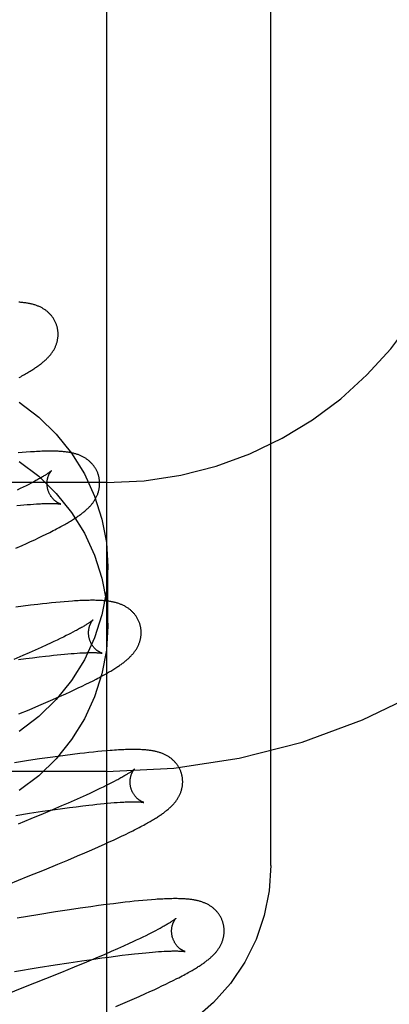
# Model space of a CAD drawing. Header units: inches. Extents: x 0 to 215, y 0 to 139.
# Tile 40 of 117: x 105.095 to 105.235, y 51.52 to 51.895. Entities that reach past the tile are written whole.
import ezdxf

# ---------------------------------------------------------------- set-up
doc = ezdxf.new("R2010")
doc.units = ezdxf.units.IN
doc.header["$LTSCALE"] = 11.804375
doc.header["$MEASUREMENT"] = 0
doc.linetypes.add('HIDDEN', pattern=[0.2, 0.1, -0.1])
doc.layers.add('DEFAULT_2', color=8, linetype='HIDDEN')

msp = doc.modelspace()

# ---------------------------------------------------------------- linework, layer by layer
at = {"layer": 'DEFAULT_2', "color": 8, "linetype": 'HIDDEN'}
for p, q in [((105.12766, 54.96802), (105.12766, 49.46751)), ((105.19016, 51.57312), (105.19016, 52.31617)), ((105.09558, 51.7303), (105.09401, 51.73016)), ((105.09714, 51.73043), (105.09558, 51.7303)), ((105.12766, 51.71884), (104.62766, 51.71884)), ((105.09598, 51.71713), (105.09485, 51.71657)), ((105.09706, 51.71766), (105.09598, 51.71713)), ((105.09808, 51.71818), (105.09706, 51.71766)), ((105.09904, 51.71868), (105.09808, 51.71818)), ((105.09995, 51.71916), (105.09904, 51.71868)), ((105.09485, 51.71657), (105.09367, 51.716)), ((105.09356, 51.71012), (105.09493, 51.71025)), ((105.09493, 51.71025), (105.09625, 51.71038)), ((105.09625, 51.71038), (105.09752, 51.71049)), ((105.09752, 51.71049), (105.09874, 51.71058)), ((105.09874, 51.71058), (105.09989, 51.71067)), ((105.09989, 51.71067), (105.10099, 51.71074)), ((105.10184, 51.69784), (105.10331, 51.69855)), ((105.10331, 51.69855), (105.10474, 51.69925)), ((105.10474, 51.69925), (105.1061, 51.69993)), ((105.1061, 51.69993), (105.10738, 51.70058)), ((105.09314, 51.69384), (105.09562, 51.69495)), ((105.09562, 51.69495), (105.09723, 51.69569)), ((105.09723, 51.69569), (105.0988, 51.69641)), ((105.0988, 51.69641), (105.10033, 51.69712)), ((105.10033, 51.69712), (105.10184, 51.69784)), ((105.12816, 51.66426), (105.12816, 51.68676)), ((105.09878, 51.67215), (105.096, 51.67179)), ((105.1015, 51.67248), (105.09878, 51.67215)), ((105.10326, 51.67269), (105.1015, 51.67248)), ((105.10498, 51.67288), (105.10326, 51.67269)), ((105.10667, 51.67306), (105.10498, 51.67288)), ((105.10832, 51.67323), (105.10667, 51.67306)), ((105.10996, 51.67338), (105.10832, 51.67323)), ((105.11157, 51.67352), (105.10996, 51.67338)), ((105.11315, 51.67365), (105.11157, 51.67352)), ((105.096, 51.67179), (105.09313, 51.67141)), ((105.11338, 51.66114), (105.11234, 51.66061)), ((105.11575, 51.66238), (105.11485, 51.6619)), ((105.10494, 51.65709), (105.10281, 51.65612)), ((105.1063, 51.65771), (105.10494, 51.65709)), ((105.10761, 51.65833), (105.1063, 51.65771)), ((105.10887, 51.65892), (105.10761, 51.65833)), ((105.11008, 51.6595), (105.10887, 51.65892)), ((105.11123, 51.66007), (105.11008, 51.6595)), ((105.11234, 51.66061), (105.11123, 51.66007)), ((105.09824, 51.65409), (105.09581, 51.65303)), ((105.10057, 51.65512), (105.09824, 51.65409)), ((105.10281, 51.65612), (105.10057, 51.65512)), ((105.10747, 51.65313), (105.10891, 51.65328)), ((105.10891, 51.65328), (105.11031, 51.65342)), ((105.11031, 51.65342), (105.11165, 51.65355)), ((105.11165, 51.65355), (105.11293, 51.65366)), ((105.11293, 51.65366), (105.11416, 51.65377)), ((105.11416, 51.65377), (105.11534, 51.65385)), ((105.11534, 51.65385), (105.11646, 51.65393)), ((105.09581, 51.65303), (105.09244, 51.65158)), ((105.09423, 51.65147), (105.09692, 51.65184)), ((105.09692, 51.65184), (105.09952, 51.65218)), ((105.09952, 51.65218), (105.10203, 51.6525)), ((105.10203, 51.6525), (105.10443, 51.65279)), ((105.10443, 51.65279), (105.10597, 51.65296)), ((105.10597, 51.65296), (105.10747, 51.65313)), ((105.11834, 51.64139), (105.1198, 51.6421)), ((105.1198, 51.6421), (105.1212, 51.64279)), ((105.1212, 51.64279), (105.12252, 51.64346)), ((105.12252, 51.64346), (105.12376, 51.64409)), ((105.10972, 51.6374), (105.11218, 51.63851)), ((105.11218, 51.63851), (105.11377, 51.63924)), ((105.11377, 51.63924), (105.11532, 51.63996)), ((105.11532, 51.63996), (105.11685, 51.64068)), ((105.11685, 51.64068), (105.11834, 51.64139)), ((105.10187, 51.63397), (105.10456, 51.63513)), ((105.10456, 51.63513), (105.10718, 51.63627)), ((105.10718, 51.63627), (105.10972, 51.6374)), ((105.09434, 51.63079), (105.09817, 51.63239)), ((105.09817, 51.63239), (105.10187, 51.63397)), ((105.11747, 51.61571), (105.11475, 51.61538)), ((105.11923, 51.61592), (105.11747, 51.61571)), ((105.12096, 51.61611), (105.11923, 51.61592)), ((105.12264, 51.61629), (105.12096, 51.61611)), ((105.12429, 51.61645), (105.12264, 51.61629)), ((105.1259, 51.6166), (105.12429, 51.61645)), ((105.12749, 51.61674), (105.1259, 51.6166)), ((105.09801, 51.61305), (105.09268, 51.61224)), ((105.10215, 51.61367), (105.09801, 51.61305)), ((105.10617, 51.61424), (105.10215, 51.61367)), ((105.1091, 51.61465), (105.10617, 51.61424)), ((105.11197, 51.61503), (105.1091, 51.61465)), ((105.11475, 51.61538), (105.11197, 51.61503)), ((105.12766, 51.60884), (104.62766, 51.60884)), ((105.12957, 51.60456), (105.12855, 51.60403)), ((105.13055, 51.60506), (105.12957, 51.60456)), ((105.13146, 51.60554), (105.13055, 51.60506)), ((105.1226, 51.60116), (105.12125, 51.60054)), ((105.12389, 51.60177), (105.1226, 51.60116)), ((105.12513, 51.60236), (105.12389, 51.60177)), ((105.12633, 51.60294), (105.12513, 51.60236)), ((105.12746, 51.60349), (105.12633, 51.60294)), ((105.12855, 51.60403), (105.12746, 51.60349)), ((105.1154, 51.5979), (105.11302, 51.59686)), ((105.11768, 51.59891), (105.1154, 51.5979)), ((105.11986, 51.5999), (105.11768, 51.59891)), ((105.12125, 51.60054), (105.11986, 51.5999)), ((105.12807, 51.59682), (105.12933, 51.59692)), ((105.12933, 51.59692), (105.13054, 51.59702)), ((105.13054, 51.59702), (105.13169, 51.5971)), ((105.13169, 51.5971), (105.13277, 51.59717)), ((105.09837, 51.59298), (105.10336, 51.59373)), ((105.10336, 51.59373), (105.1072, 51.59429)), ((105.10712, 51.59432), (105.10353, 51.59281)), ((105.11055, 51.59579), (105.10712, 51.59432)), ((105.1072, 51.59429), (105.1109, 51.5948)), ((105.11302, 51.59686), (105.11055, 51.59579)), ((105.1109, 51.5948), (105.11356, 51.59516)), ((105.11356, 51.59516), (105.11614, 51.59549)), ((105.11614, 51.59549), (105.11861, 51.5958)), ((105.11861, 51.5958), (105.12098, 51.59608)), ((105.12098, 51.59608), (105.1225, 51.59625)), ((105.1225, 51.59625), (105.12397, 51.59641)), ((105.12397, 51.59641), (105.12539, 51.59656)), ((105.12539, 51.59656), (105.12676, 51.59669)), ((105.12676, 51.59669), (105.12807, 51.59682)), ((105.09318, 51.59217), (105.09837, 51.59298)), ((105.09886, 51.59088), (105.094, 51.58889)), ((105.10353, 51.59281), (105.09886, 51.59088)), ((105.13626, 51.58564), (105.13762, 51.58632)), ((105.1271, 51.58132), (105.12871, 51.58206)), ((105.12871, 51.58206), (105.13028, 51.58278)), ((105.13028, 51.58278), (105.13183, 51.5835)), ((105.13183, 51.5835), (105.13335, 51.58423)), ((105.13335, 51.58423), (105.13484, 51.58494)), ((105.13484, 51.58494), (105.13626, 51.58564)), ((105.11939, 51.57792), (105.12204, 51.57907)), ((105.12204, 51.57907), (105.12461, 51.58021)), ((105.12461, 51.58021), (105.1271, 51.58132)), ((105.10907, 51.57356), (105.11293, 51.57517)), ((105.11293, 51.57517), (105.11667, 51.57675)), ((105.11667, 51.57675), (105.11939, 51.57792)), ((105.09791, 51.56899), (105.10409, 51.5715)), ((105.10409, 51.5715), (105.10907, 51.57356)), ((105.09046, 51.56601), (105.09791, 51.56899)), ((105.13821, 51.55947), (105.13652, 51.55929)), ((105.13986, 51.55964), (105.13821, 51.55947)), ((105.1415, 51.5598), (105.13986, 51.55964)), ((105.14311, 51.55994), (105.1415, 51.5598)), ((105.14469, 51.56007), (105.14311, 51.55994)), ((105.11352, 51.55622), (105.10818, 51.5554)), ((105.11767, 51.55684), (105.11352, 51.55622)), ((105.1217, 51.55741), (105.11767, 51.55684)), ((105.12464, 51.55782), (105.1217, 51.55741)), ((105.12751, 51.5582), (105.12464, 51.55782)), ((105.1303, 51.55856), (105.12751, 51.5582)), ((105.13302, 51.55889), (105.1303, 51.55856)), ((105.13479, 51.5591), (105.13302, 51.55889)), ((105.13652, 51.55929), (105.13479, 51.5591)), ((105.10158, 51.55436), (105.09366, 51.55307)), ((105.10818, 51.5554), (105.10158, 51.55436)), ((105.14626, 51.54823), (105.14528, 51.54772)), ((105.14718, 51.54871), (105.14626, 51.54823)), ((105.13892, 51.54462), (105.13759, 51.544)), ((105.14019, 51.54522), (105.13892, 51.54462)), ((105.14142, 51.54581), (105.14019, 51.54522)), ((105.14259, 51.54638), (105.14142, 51.54581)), ((105.14371, 51.54693), (105.14259, 51.54638)), ((105.1318, 51.54138), (105.12945, 51.54034)), ((105.13406, 51.54239), (105.1318, 51.54138)), ((105.13621, 51.54336), (105.13406, 51.54239)), ((105.13759, 51.544), (105.13621, 51.54336)), ((105.11827, 51.53681), (105.12212, 51.53737)), ((105.12358, 51.53781), (105.12002, 51.53631)), ((105.12212, 51.53737), (105.12584, 51.53789)), ((105.12699, 51.53927), (105.12358, 51.53781)), ((105.12584, 51.53789), (105.12852, 51.53826)), ((105.12945, 51.54034), (105.12699, 51.53927)), ((105.12852, 51.53826), (105.13111, 51.5386)), ((105.13111, 51.5386), (105.1336, 51.53891)), ((105.1336, 51.53891), (105.136, 51.5392)), ((105.136, 51.5392), (105.13828, 51.53946)), ((105.13828, 51.53946), (105.13975, 51.53962)), ((105.13975, 51.53962), (105.14116, 51.53977)), ((105.14116, 51.53977), (105.14253, 51.5399)), ((105.14253, 51.5399), (105.14384, 51.54002)), ((105.14384, 51.54002), (105.14509, 51.54013)), ((105.14509, 51.54013), (105.14629, 51.54023)), ((105.14629, 51.54023), (105.14744, 51.54031)), ((105.14744, 51.54031), (105.14852, 51.54038)), ((105.0927, 51.53273), (105.10161, 51.5342)), ((105.10161, 51.5342), (105.10806, 51.53524)), ((105.10806, 51.53524), (105.11326, 51.53605)), ((105.11537, 51.53438), (105.11053, 51.53239)), ((105.11326, 51.53605), (105.11827, 51.53681)), ((105.12002, 51.53631), (105.11537, 51.53438)), ((105.10448, 51.52995), (105.09609, 51.5266)), ((105.11053, 51.53239), (105.10448, 51.52995)), ((105.15302, 51.52933), (105.15441, 51.53003)), ((105.09609, 51.5266), (105.08632, 51.52276)), ((105.14412, 51.52509), (105.1457, 51.52582)), ((105.1457, 51.52582), (105.14724, 51.52653)), ((105.14724, 51.52653), (105.14873, 51.52724)), ((105.14873, 51.52724), (105.15019, 51.52794)), ((105.15019, 51.52794), (105.15162, 51.52863)), ((105.15162, 51.52863), (105.15302, 51.52933)), ((105.13479, 51.52096), (105.13743, 51.52211)), ((105.13743, 51.52211), (105.14, 51.52324)), ((105.14, 51.52324), (105.1425, 51.52436)), ((105.1425, 51.52436), (105.14412, 51.52509)), ((105.13115, 51.5194), (105.13479, 51.52096))]:
    msp.add_line(p, q, dxfattribs=at)
for points in [[(105.10882, 51.77832), (105.10876, 51.77854), (105.10867, 51.77881), (105.10858, 51.77907), (105.10849, 51.77934), (105.10838, 51.77959), (105.10827, 51.77985), (105.10816, 51.7801), (105.10803, 51.78035), (105.10791, 51.7806), (105.10777, 51.78084), (105.10763, 51.78108), (105.10749, 51.78132), (105.10733, 51.78155), (105.10718, 51.78177), (105.10702, 51.782), (105.10685, 51.78221), (105.10668, 51.78243), (105.1065, 51.78263), (105.10632, 51.78284), (105.10614, 51.78304), (105.10595, 51.78323), (105.10576, 51.78342), (105.10556, 51.78361), (105.10536, 51.78379), (105.10516, 51.78396), (105.10495, 51.78413), (105.10474, 51.7843), (105.10452, 51.78446), (105.1043, 51.78462), (105.10407, 51.78477), (105.10384, 51.78492), (105.1036, 51.78507), (105.10336, 51.78521), (105.10311, 51.78535), (105.10286, 51.78549), (105.10261, 51.78562), (105.10235, 51.78574), (105.10209, 51.78586), (105.10182, 51.78598), (105.10155, 51.78609), (105.10128, 51.78619), (105.101, 51.7863), (105.10072, 51.78639), (105.10044, 51.78649), (105.10015, 51.78658), (105.09985, 51.78666), (105.09956, 51.78674), (105.09925, 51.78682), (105.09895, 51.78689), (105.09863, 51.78696), (105.09831, 51.78703), (105.09799, 51.78709), (105.09765, 51.78715), (105.09731, 51.7872), (105.09696, 51.78726), (105.0966, 51.7873), (105.09623, 51.78735), (105.09585, 51.78739), (105.09546, 51.78743), (105.09507, 51.78747), (105.09466, 51.7875), (105.09425, 51.78753)], [(105.10382, 51.76499), (105.10407, 51.76521), (105.10431, 51.76542), (105.10454, 51.76564), (105.10477, 51.76586), (105.105, 51.76608), (105.10522, 51.7663), (105.10543, 51.76652), (105.10564, 51.76674), (105.10584, 51.76697), (105.10604, 51.7672), (105.10623, 51.76743), (105.10642, 51.76766), (105.1066, 51.76789), (105.10677, 51.76812), (105.10694, 51.76836), (105.1071, 51.7686), (105.10726, 51.76884), (105.10741, 51.76908), (105.10756, 51.76933), (105.1077, 51.76957), (105.10783, 51.76982), (105.10796, 51.77007), (105.10808, 51.77032), (105.1082, 51.77057), (105.1083, 51.77082), (105.10841, 51.77107), (105.1085, 51.77132), (105.10859, 51.77158), (105.10868, 51.77183), (105.10876, 51.77209), (105.10883, 51.77235), (105.1089, 51.77261), (105.10896, 51.77287), (105.10902, 51.77314), (105.10906, 51.77341), (105.10911, 51.77368), (105.10914, 51.77395), (105.10917, 51.77422), (105.1092, 51.77449), (105.10922, 51.77477), (105.10923, 51.77505), (105.10923, 51.77532), (105.10923, 51.7756), (105.10922, 51.77588), (105.1092, 51.77616), (105.10918, 51.77643), (105.10914, 51.77671), (105.10911, 51.77699), (105.10906, 51.77726), (105.10901, 51.77754), (105.10895, 51.77781), (105.10889, 51.77808), (105.10882, 51.77832)], [(105.09449, 51.75891), (105.09501, 51.75919), (105.0955, 51.75947), (105.09598, 51.75974), (105.09645, 51.76), (105.09689, 51.76026), (105.09733, 51.76051), (105.09775, 51.76076), (105.09816, 51.76101), (105.09855, 51.76125), (105.09893, 51.76148), (105.0993, 51.76172), (105.09966, 51.76195), (105.10002, 51.76217), (105.10036, 51.7624), (105.10069, 51.76262), (105.10101, 51.76284), (105.10132, 51.76306), (105.10163, 51.76328), (105.10193, 51.76349), (105.10222, 51.76371), (105.1025, 51.76392), (105.10278, 51.76414), (105.10305, 51.76435), (105.10331, 51.76456), (105.10357, 51.76478), (105.10382, 51.76499)], [(105.09447, 51.74943), (105.10188, 51.74375), (105.10855, 51.73726), (105.11435, 51.73001), (105.11923, 51.72215), (105.12309, 51.71376), (105.1259, 51.70498), (105.12758, 51.696), (105.12816, 51.68676)], [(105.12461, 51.72152), (105.12455, 51.72175), (105.12447, 51.72202), (105.12437, 51.72228), (105.12428, 51.72254), (105.12417, 51.7228), (105.12406, 51.72306), (105.12395, 51.72331), (105.12382, 51.72356), (105.1237, 51.72381), (105.12356, 51.72405), (105.12342, 51.72429), (105.12328, 51.72452), (105.12313, 51.72475), (105.12297, 51.72498), (105.12281, 51.7252), (105.12264, 51.72542), (105.12247, 51.72563), (105.1223, 51.72584), (105.12212, 51.72605), (105.12193, 51.72625), (105.12174, 51.72644), (105.12155, 51.72663), (105.12135, 51.72681), (105.12115, 51.72699), (105.12095, 51.72717), (105.12074, 51.72734), (105.12053, 51.7275), (105.12031, 51.72767), (105.12009, 51.72782), (105.11987, 51.72798), (105.11963, 51.72813), (105.1194, 51.72828), (105.11915, 51.72842), (105.11891, 51.72856), (105.11866, 51.72869), (105.1184, 51.72882), (105.11814, 51.72895), (105.11788, 51.72907), (105.11762, 51.72918), (105.11735, 51.7293), (105.11707, 51.7294), (105.1168, 51.7295), (105.11652, 51.7296), (105.11623, 51.72969), (105.11594, 51.72978), (105.11565, 51.72987), (105.11535, 51.72995), (105.11505, 51.73003), (105.11474, 51.7301), (105.11443, 51.73017), (105.11411, 51.73023), (105.11379, 51.7303), (105.11346, 51.73035), (105.11312, 51.73041), (105.11278, 51.73046), (105.11243, 51.73051), (105.11207, 51.73055), (105.1117, 51.7306), (105.11132, 51.73063), (105.11092, 51.73067), (105.11052, 51.7307), (105.11009, 51.73073), (105.10966, 51.73076), (105.10921, 51.73078), (105.10874, 51.7308), (105.10826, 51.73082), (105.10777, 51.73083), (105.10726, 51.73084), (105.10673, 51.73084), (105.10618, 51.73084), (105.10561, 51.73084), (105.10502, 51.73083), (105.1044, 51.73082), (105.10376, 51.7308), (105.1031, 51.73078), (105.1024, 51.73075), (105.10169, 51.73072), (105.10096, 51.73068), (105.10021, 51.73064), (105.09945, 51.73059), (105.09868, 51.73054), (105.09714, 51.73043)], [(105.09447, 51.72694), (105.10188, 51.72126), (105.10855, 51.71476), (105.11435, 51.70752), (105.11923, 51.69965), (105.12309, 51.69127), (105.1259, 51.68249), (105.12758, 51.67351), (105.12816, 51.66426)], [(105.10669, 51.72336), (105.10668, 51.72336), (105.10667, 51.72334), (105.10664, 51.72332), (105.10661, 51.72329), (105.10657, 51.72326), (105.10652, 51.72322), (105.10647, 51.72317), (105.1064, 51.72311), (105.10632, 51.72305), (105.10623, 51.72298), (105.10613, 51.7229), (105.10601, 51.72281), (105.10589, 51.72272), (105.10575, 51.72262), (105.10559, 51.72251), (105.10543, 51.7224), (105.10525, 51.72227), (105.10506, 51.72214), (105.10485, 51.72201), (105.10463, 51.72186), (105.10439, 51.72171), (105.10414, 51.72155), (105.10387, 51.72139), (105.10359, 51.72122), (105.10329, 51.72104), (105.10298, 51.72085), (105.10265, 51.72066), (105.10231, 51.72047), (105.10195, 51.72026), (105.10158, 51.72005), (105.1012, 51.71984), (105.1008, 51.71962), (105.10038, 51.71939), (105.09995, 51.71916)], [(105.10535, 51.71617), (105.10529, 51.71638), (105.10523, 51.71662), (105.10518, 51.71686), (105.10514, 51.7171), (105.1051, 51.71734), (105.10508, 51.71758), (105.10505, 51.71782), (105.10504, 51.71806), (105.10503, 51.71829), (105.10503, 51.71853), (105.10503, 51.71875), (105.10504, 51.71898), (105.10506, 51.7192), (105.10508, 51.71941), (105.1051, 51.71962), (105.10513, 51.71982), (105.10517, 51.72002), (105.1052, 51.72021), (105.10524, 51.7204), (105.10529, 51.72058), (105.10534, 51.72075), (105.10538, 51.72092), (105.10544, 51.72109), (105.10549, 51.72124), (105.10554, 51.72139), (105.1056, 51.72154), (105.10566, 51.72168), (105.10571, 51.72181), (105.10577, 51.72194), (105.10583, 51.72206), (105.10589, 51.72217), (105.10595, 51.72229), (105.106, 51.72239), (105.10606, 51.72249), (105.10612, 51.72259), (105.10617, 51.72268), (105.10623, 51.72276), (105.10628, 51.72284), (105.10633, 51.72291), (105.10638, 51.72298), (105.10642, 51.72305), (105.10647, 51.7231), (105.10651, 51.72316), (105.10655, 51.7232), (105.10658, 51.72324), (105.10661, 51.72328), (105.10664, 51.72331), (105.10666, 51.72333), (105.10667, 51.72335), (105.10668, 51.72336), (105.10669, 51.72336)], [(105.11959, 51.70818), (105.11984, 51.7084), (105.12008, 51.70862), (105.12032, 51.70883), (105.12055, 51.70905), (105.12077, 51.70927), (105.12099, 51.70949), (105.12121, 51.70971), (105.12142, 51.70994), (105.12162, 51.71017), (105.12182, 51.71039), (105.12201, 51.71062), (105.1222, 51.71085), (105.12238, 51.71109), (105.12255, 51.71132), (105.12272, 51.71156), (105.12288, 51.71179), (105.12304, 51.71203), (105.12319, 51.71228), (105.12334, 51.71252), (105.12348, 51.71277), (105.12362, 51.71302), (105.12375, 51.71327), (105.12387, 51.71352), (105.12398, 51.71377), (105.12409, 51.71402), (105.12419, 51.71427), (105.12429, 51.71452), (105.12438, 51.71478), (105.12447, 51.71503), (105.12455, 51.71529), (105.12462, 51.71555), (105.12469, 51.71581), (105.12475, 51.71608), (105.1248, 51.71634), (105.12485, 51.71661), (105.1249, 51.71688), (105.12493, 51.71715), (105.12496, 51.71742), (105.12499, 51.7177), (105.12501, 51.71797), (105.12502, 51.71825), (105.12502, 51.71853), (105.12502, 51.71881), (105.12501, 51.71908), (105.12499, 51.71936), (105.12497, 51.71964), (105.12494, 51.71992), (105.1249, 51.72019), (105.12485, 51.72047), (105.1248, 51.72075), (105.12474, 51.72102), (105.12468, 51.72129), (105.12461, 51.72152)], [(105.11019, 51.7107), (105.1102, 51.7107), (105.11021, 51.7107), (105.1102, 51.7107), (105.11019, 51.7107), (105.11017, 51.71071), (105.11014, 51.71072), (105.1101, 51.71073), (105.11006, 51.71074), (105.11, 51.71076), (105.10995, 51.71078), (105.10989, 51.71081), (105.10982, 51.71083), (105.10975, 51.71086), (105.10967, 51.7109), (105.10959, 51.71093), (105.1095, 51.71097), (105.10941, 51.71102), (105.10932, 51.71107), (105.10922, 51.71112), (105.10912, 51.71118), (105.10902, 51.71124), (105.10891, 51.7113), (105.1088, 51.71137), (105.10869, 51.71145), (105.10857, 51.71153), (105.10845, 51.71161), (105.10833, 51.7117), (105.10821, 51.71179), (105.10809, 51.7119), (105.10796, 51.712), (105.10783, 51.71211), (105.1077, 51.71223), (105.10757, 51.71236), (105.10744, 51.71249), (105.10731, 51.71263), (105.10718, 51.71277), (105.10705, 51.71293), (105.10692, 51.71309), (105.10679, 51.71325), (105.10666, 51.71342), (105.10653, 51.7136), (105.10641, 51.71379), (105.10629, 51.71398), (105.10617, 51.71418), (105.10606, 51.71439), (105.10595, 51.7146), (105.10585, 51.71482), (105.10575, 51.71504), (105.10565, 51.71526), (105.10556, 51.71549), (105.10548, 51.71572), (105.10541, 51.71596), (105.10535, 51.71617)], [(105.10099, 51.71074), (105.10203, 51.7108), (105.10252, 51.71083), (105.103, 51.71085), (105.10347, 51.71087), (105.10392, 51.71089), (105.10435, 51.7109), (105.10477, 51.71091), (105.10517, 51.71092), (105.10556, 51.71093), (105.10593, 51.71093), (105.10628, 51.71093), (105.10662, 51.71093), (105.10694, 51.71093), (105.10724, 51.71093), (105.10752, 51.71092), (105.10779, 51.71091), (105.10804, 51.7109), (105.10827, 51.71089), (105.10848, 51.71088), (105.10868, 51.71087), (105.10887, 51.71086), (105.10904, 51.71085), (105.10919, 51.71083), (105.10934, 51.71082), (105.10947, 51.71081), (105.10959, 51.71079), (105.10969, 51.71078), (105.10979, 51.71077), (105.10988, 51.71075), (105.10995, 51.71074), (105.11002, 51.71073), (105.11007, 51.71072), (105.11012, 51.71071), (105.11015, 51.71071), (105.11018, 51.7107), (105.11019, 51.7107)], [(105.10738, 51.70058), (105.10799, 51.7009), (105.10858, 51.70121), (105.10915, 51.70151), (105.1097, 51.7018), (105.11024, 51.70209), (105.11075, 51.70237), (105.11125, 51.70265), (105.11173, 51.70292), (105.11219, 51.70318), (105.11264, 51.70344), (105.11308, 51.7037), (105.1135, 51.70395), (105.11391, 51.70419), (105.11431, 51.70443), (105.11469, 51.70467), (105.11506, 51.7049), (105.11543, 51.70514), (105.11578, 51.70536), (105.11612, 51.70559), (105.11645, 51.70581), (105.11678, 51.70603), (105.11709, 51.70625), (105.1174, 51.70647), (105.1177, 51.70669), (105.11799, 51.7069), (105.11827, 51.70711), (105.11855, 51.70733), (105.11882, 51.70754), (105.11908, 51.70776), (105.11934, 51.70797), (105.11959, 51.70818)], [(105.12816, 51.68676), (105.12758, 51.67751), (105.1259, 51.66853), (105.12309, 51.65975), (105.11923, 51.65137), (105.11435, 51.6435), (105.10855, 51.63626), (105.10188, 51.62976), (105.09447, 51.62408)], [(105.14041, 51.66473), (105.14034, 51.66496), (105.14026, 51.66523), (105.14016, 51.66549), (105.14007, 51.66576), (105.13996, 51.66602), (105.13985, 51.66627), (105.13974, 51.66653), (105.13961, 51.66678), (105.13948, 51.66702), (105.13935, 51.66727), (105.13921, 51.66751), (105.13906, 51.66774), (105.13891, 51.66797), (105.13875, 51.6682), (105.13859, 51.66842), (105.13842, 51.66864), (105.13825, 51.66885), (105.13808, 51.66906), (105.1379, 51.66927), (105.13771, 51.66947), (105.13752, 51.66966), (105.13733, 51.66985), (105.13713, 51.67003), (105.13693, 51.67021), (105.13673, 51.67039), (105.13652, 51.67056), (105.1363, 51.67073), (105.13609, 51.67089), (105.13586, 51.67105), (105.13564, 51.6712), (105.1354, 51.67135), (105.13516, 51.6715), (105.13492, 51.67164), (105.13467, 51.67178), (105.13442, 51.67192), (105.13416, 51.67205), (105.1339, 51.67217), (105.13364, 51.67229), (105.13337, 51.67241), (105.1331, 51.67252), (105.13283, 51.67262), (105.13255, 51.67272), (105.13227, 51.67282), (105.13198, 51.67292), (105.13169, 51.673), (105.1314, 51.67309), (105.1311, 51.67317), (105.1308, 51.67324), (105.13049, 51.67332), (105.13018, 51.67338), (105.12987, 51.67345), (105.12955, 51.67351), (105.12923, 51.67357), (105.1289, 51.67362), (105.12857, 51.67367), (105.12823, 51.67372), (105.12789, 51.67376), (105.12754, 51.6738), (105.12718, 51.67384), (105.12682, 51.67387), (105.12645, 51.6739), (105.12607, 51.67393), (105.12568, 51.67396), (105.12528, 51.67398), (105.12486, 51.674), (105.12444, 51.67401), (105.124, 51.67403), (105.12355, 51.67404), (105.12309, 51.67405), (105.12261, 51.67405), (105.12211, 51.67405), (105.1216, 51.67405), (105.12107, 51.67404), (105.12052, 51.67403), (105.11995, 51.67402), (105.11937, 51.674), (105.11876, 51.67398), (105.11813, 51.67396), (105.11749, 51.67393), (105.11682, 51.67389), (105.11612, 51.67385), (105.11541, 51.67381), (105.11467, 51.67376), (105.11315, 51.67365)], [(105.12248, 51.66657), (105.12247, 51.66656), (105.12246, 51.66655), (105.12243, 51.66653), (105.1224, 51.6665), (105.12236, 51.66647), (105.12232, 51.66643), (105.12226, 51.66638), (105.12219, 51.66632), (105.12211, 51.66626), (105.12202, 51.66619), (105.12192, 51.66611), (105.1218, 51.66602), (105.12168, 51.66593), (105.12154, 51.66583), (105.12139, 51.66572), (105.12122, 51.66561), (105.12105, 51.66549), (105.12085, 51.66536), (105.12064, 51.66522), (105.12042, 51.66508), (105.12019, 51.66492), (105.11993, 51.66477), (105.11967, 51.6646), (105.11939, 51.66443), (105.11909, 51.66425), (105.11878, 51.66407), (105.11845, 51.66388), (105.11811, 51.66368), (105.11776, 51.66348), (105.11739, 51.66327), (105.117, 51.66305), (105.1166, 51.66283), (105.11618, 51.66261), (105.11575, 51.66238)], [(105.12114, 51.65938), (105.12108, 51.65959), (105.12102, 51.65983), (105.12097, 51.66007), (105.12093, 51.66031), (105.1209, 51.66055), (105.12087, 51.66079), (105.12084, 51.66103), (105.12083, 51.66127), (105.12082, 51.6615), (105.12082, 51.66173), (105.12082, 51.66196), (105.12083, 51.66219), (105.12085, 51.6624), (105.12087, 51.66262), (105.12089, 51.66283), (105.12092, 51.66303), (105.12096, 51.66323), (105.12099, 51.66342), (105.12104, 51.66361), (105.12108, 51.66379), (105.12113, 51.66396), (105.12118, 51.66413), (105.12123, 51.66429), (105.12128, 51.66445), (105.12133, 51.6646), (105.12139, 51.66474), (105.12145, 51.66488), (105.1215, 51.66502), (105.12156, 51.66514), (105.12162, 51.66527), (105.12168, 51.66538), (105.12174, 51.66549), (105.12179, 51.6656), (105.12185, 51.6657), (105.12191, 51.66579), (105.12196, 51.66588), (105.12202, 51.66597), (105.12207, 51.66605), (105.12212, 51.66612), (105.12217, 51.66619), (105.12221, 51.66625), (105.12226, 51.66631), (105.1223, 51.66636), (105.12234, 51.66641), (105.12237, 51.66645), (105.1224, 51.66649), (105.12243, 51.66652), (105.12245, 51.66654), (105.12246, 51.66656), (105.12247, 51.66657), (105.12248, 51.66657)], [(105.13537, 51.65138), (105.13562, 51.6516), (105.13586, 51.65182), (105.1361, 51.65203), (105.13633, 51.65225), (105.13656, 51.65247), (105.13678, 51.65269), (105.13699, 51.65292), (105.1372, 51.65314), (105.1374, 51.65337), (105.1376, 51.65359), (105.13779, 51.65382), (105.13798, 51.65405), (105.13816, 51.65429), (105.13834, 51.65452), (105.13851, 51.65476), (105.13867, 51.655), (105.13883, 51.65524), (105.13898, 51.65548), (105.13913, 51.65573), (105.13927, 51.65597), (105.1394, 51.65622), (105.13953, 51.65647), (105.13966, 51.65672), (105.13977, 51.65697), (105.13988, 51.65722), (105.13998, 51.65747), (105.14008, 51.65773), (105.14017, 51.65798), (105.14026, 51.65824), (105.14034, 51.65849), (105.14041, 51.65875), (105.14048, 51.65902), (105.14054, 51.65928), (105.14059, 51.65955), (105.14064, 51.65982), (105.14069, 51.66009), (105.14072, 51.66036), (105.14076, 51.66063), (105.14078, 51.6609), (105.1408, 51.66118), (105.14081, 51.66146), (105.14081, 51.66173), (105.14081, 51.66201), (105.1408, 51.66229), (105.14078, 51.66257), (105.14076, 51.66285), (105.14073, 51.66312), (105.14069, 51.6634), (105.14064, 51.66368), (105.14059, 51.66395), (105.14053, 51.66423), (105.14047, 51.6645), (105.14041, 51.66473)], [(105.12816, 51.66426), (105.12758, 51.65502), (105.1259, 51.64604), (105.12309, 51.63726), (105.11923, 51.62887), (105.11435, 51.62101), (105.10855, 51.61376), (105.10188, 51.60727), (105.09447, 51.60159)], [(105.11485, 51.6619), (105.11389, 51.6614), (105.11338, 51.66114)], [(105.12598, 51.65391), (105.12599, 51.65391), (105.126, 51.65391), (105.126, 51.65391), (105.12598, 51.65391), (105.12596, 51.65392), (105.12593, 51.65393), (105.12589, 51.65394), (105.12585, 51.65395), (105.1258, 51.65397), (105.12574, 51.65399), (105.12568, 51.65401), (105.12561, 51.65404), (105.12554, 51.65407), (105.12546, 51.6541), (105.12538, 51.65414), (105.1253, 51.65418), (105.12521, 51.65423), (105.12511, 51.65427), (105.12502, 51.65433), (105.12492, 51.65438), (105.12481, 51.65444), (105.1247, 51.65451), (105.12459, 51.65458), (105.12448, 51.65465), (105.12437, 51.65473), (105.12425, 51.65482), (105.12413, 51.65491), (105.12401, 51.655), (105.12388, 51.6551), (105.12375, 51.65521), (105.12363, 51.65532), (105.1235, 51.65544), (105.12337, 51.65556), (105.12324, 51.6557), (105.12311, 51.65583), (105.12297, 51.65598), (105.12284, 51.65613), (105.12271, 51.65629), (105.12258, 51.65646), (105.12245, 51.65663), (105.12233, 51.65681), (105.1222, 51.657), (105.12208, 51.65719), (105.12196, 51.65739), (105.12185, 51.6576), (105.12174, 51.65781), (105.12164, 51.65802), (105.12154, 51.65824), (105.12144, 51.65847), (105.12135, 51.6587), (105.12127, 51.65893), (105.1212, 51.65917), (105.12114, 51.65938)], [(105.11646, 51.65393), (105.11751, 51.654), (105.11802, 51.65402), (105.11851, 51.65405), (105.11898, 51.65407), (105.11944, 51.65409), (105.11989, 51.6541), (105.12031, 51.65412), (105.12073, 51.65413), (105.12112, 51.65413), (105.1215, 51.65414), (105.12186, 51.65414), (105.12221, 51.65414), (105.12254, 51.65414), (105.12286, 51.65414), (105.12316, 51.65413), (105.12344, 51.65413), (105.12371, 51.65412), (105.12396, 51.65411), (105.12419, 51.6541), (105.12441, 51.65408), (105.12461, 51.65407), (105.1248, 51.65406), (105.12497, 51.65404), (105.12513, 51.65403), (105.12527, 51.65401), (105.1254, 51.654), (105.12552, 51.65398), (105.12562, 51.65397), (105.12571, 51.65396), (105.12578, 51.65395), (105.12585, 51.65394), (105.1259, 51.65393), (105.12594, 51.65392), (105.12597, 51.65391), (105.12598, 51.65391)], [(105.12376, 51.64409), (105.12435, 51.6444), (105.12492, 51.6447), (105.12547, 51.645), (105.126, 51.64529), (105.12652, 51.64557), (105.12702, 51.64585), (105.1275, 51.64612), (105.12796, 51.64638), (105.12841, 51.64664), (105.12885, 51.64689), (105.12927, 51.64714), (105.12968, 51.64739), (105.13008, 51.64763), (105.13046, 51.64787), (105.13084, 51.6481), (105.1312, 51.64833), (105.13155, 51.64856), (105.13189, 51.64879), (105.13223, 51.64901), (105.13255, 51.64923), (105.13287, 51.64945), (105.13317, 51.64967), (105.13347, 51.64988), (105.13376, 51.6501), (105.13405, 51.65031), (105.13433, 51.65053), (105.1346, 51.65074), (105.13486, 51.65096), (105.13512, 51.65117), (105.13537, 51.65138)], [(105.1562, 51.60794), (105.15613, 51.60817), (105.15605, 51.60844), (105.15595, 51.6087), (105.15586, 51.60897), (105.15575, 51.60923), (105.15564, 51.60948), (105.15553, 51.60974), (105.1554, 51.60999), (105.15527, 51.61023), (105.15514, 51.61048), (105.155, 51.61072), (105.15485, 51.61095), (105.1547, 51.61119), (105.15454, 51.61141), (105.15438, 51.61164), (105.15421, 51.61185), (105.15404, 51.61207), (105.15386, 51.61228), (105.15368, 51.61248), (105.1535, 51.61268), (105.15331, 51.61287), (105.15311, 51.61306), (105.15292, 51.61325), (105.15272, 51.61343), (105.15251, 51.6136), (105.1523, 51.61377), (105.15209, 51.61394), (105.15187, 51.6141), (105.15165, 51.61426), (105.15142, 51.61442), (105.15119, 51.61457), (105.15095, 51.61472), (105.1507, 51.61486), (105.15045, 51.615), (105.1502, 51.61513), (105.14994, 51.61526), (105.14968, 51.61539), (105.14942, 51.61551), (105.14915, 51.61562), (105.14888, 51.61573), (105.14861, 51.61584), (105.14833, 51.61594), (105.14805, 51.61604), (105.14776, 51.61613), (105.14747, 51.61622), (105.14717, 51.6163), (105.14687, 51.61638), (105.14657, 51.61646), (105.14627, 51.61653), (105.14596, 51.6166), (105.14564, 51.61666), (105.14532, 51.61672), (105.145, 51.61678), (105.14467, 51.61683), (105.14434, 51.61688), (105.144, 51.61693), (105.14365, 51.61697), (105.1433, 51.61701), (105.14294, 51.61705), (105.14257, 51.61708), (105.1422, 51.61711), (105.14181, 51.61714), (105.14141, 51.61717), (105.14101, 51.61719), (105.14059, 51.61721), (105.14015, 51.61723), (105.13971, 51.61724), (105.13924, 51.61725), (105.13877, 51.61726), (105.13827, 51.61726), (105.13776, 51.61726), (105.13723, 51.61726), (105.13668, 51.61725), (105.13611, 51.61724), (105.13552, 51.61722), (105.1349, 51.6172), (105.13425, 51.61718), (105.13357, 51.61715), (105.13287, 51.61712), (105.13214, 51.61708), (105.1314, 51.61703), (105.13063, 51.61698), (105.12985, 51.61693), (105.12907, 51.61687), (105.12749, 51.61674)], [(105.13827, 51.60978), (105.13826, 51.60977), (105.13825, 51.60976), (105.13822, 51.60974), (105.13819, 51.60971), (105.13815, 51.60967), (105.1381, 51.60963), (105.13804, 51.60958), (105.13797, 51.60952), (105.13789, 51.60946), (105.1378, 51.60939), (105.13769, 51.60931), (105.13758, 51.60922), (105.13745, 51.60913), (105.13731, 51.60902), (105.13716, 51.60892), (105.13699, 51.6088), (105.13681, 51.60868), (105.13661, 51.60854), (105.1364, 51.60841), (105.13617, 51.60826), (105.13593, 51.60811), (105.13568, 51.60795), (105.13541, 51.60778), (105.13513, 51.60761), (105.13483, 51.60743), (105.13451, 51.60724), (105.13418, 51.60705), (105.13384, 51.60685), (105.13348, 51.60665), (105.1331, 51.60644), (105.13272, 51.60622), (105.13231, 51.606), (105.13189, 51.60577), (105.13146, 51.60554)], [(105.13693, 51.60258), (105.13687, 51.6028), (105.13681, 51.60304), (105.13676, 51.60328), (105.13672, 51.60352), (105.13669, 51.60376), (105.13666, 51.60401), (105.13663, 51.60424), (105.13662, 51.60448), (105.13661, 51.60472), (105.13661, 51.60495), (105.13661, 51.60518), (105.13662, 51.6054), (105.13664, 51.60562), (105.13666, 51.60583), (105.13668, 51.60604), (105.13671, 51.60625), (105.13675, 51.60645), (105.13679, 51.60664), (105.13683, 51.60682), (105.13687, 51.607), (105.13692, 51.60718), (105.13697, 51.60735), (105.13702, 51.60751), (105.13707, 51.60767), (105.13713, 51.60782), (105.13718, 51.60796), (105.13724, 51.6081), (105.1373, 51.60823), (105.13736, 51.60836), (105.13741, 51.60848), (105.13747, 51.6086), (105.13753, 51.60871), (105.13759, 51.60882), (105.13765, 51.60892), (105.1377, 51.60901), (105.13776, 51.6091), (105.13781, 51.60918), (105.13786, 51.60926), (105.13791, 51.60934), (105.13796, 51.60941), (105.13801, 51.60947), (105.13805, 51.60953), (105.13809, 51.60958), (105.13813, 51.60962), (105.13816, 51.60966), (105.13819, 51.6097), (105.13822, 51.60973), (105.13824, 51.60975), (105.13826, 51.60977), (105.13827, 51.60978), (105.13827, 51.60978)], [(105.15116, 51.59458), (105.1514, 51.5948), (105.15165, 51.59502), (105.15188, 51.59523), (105.15211, 51.59545), (105.15234, 51.59567), (105.15256, 51.59589), (105.15278, 51.59612), (105.15298, 51.59634), (105.15319, 51.59657), (105.15339, 51.5968), (105.15358, 51.59702), (105.15377, 51.59726), (105.15395, 51.59749), (105.15412, 51.59772), (105.15429, 51.59796), (105.15446, 51.5982), (105.15461, 51.59844), (105.15477, 51.59868), (105.15492, 51.59893), (105.15506, 51.59918), (105.15519, 51.59942), (105.15532, 51.59967), (105.15544, 51.59992), (105.15556, 51.60018), (105.15567, 51.60043), (105.15577, 51.60068), (105.15587, 51.60093), (105.15596, 51.60118), (105.15605, 51.60144), (105.15612, 51.6017), (105.1562, 51.60196), (105.15627, 51.60222), (105.15633, 51.60249), (105.15638, 51.60275), (105.15643, 51.60302), (105.15648, 51.60329), (105.15652, 51.60356), (105.15655, 51.60384), (105.15657, 51.60411), (105.15659, 51.60439), (105.1566, 51.60466), (105.1566, 51.60494), (105.1566, 51.60522), (105.15659, 51.6055), (105.15657, 51.60578), (105.15655, 51.60605), (105.15652, 51.60633), (105.15648, 51.60661), (105.15643, 51.60689), (105.15638, 51.60716), (105.15632, 51.60744), (105.15626, 51.60771), (105.1562, 51.60794)], [(105.14177, 51.59712), (105.14178, 51.59712), (105.14179, 51.59711), (105.14179, 51.59712), (105.14177, 51.59712), (105.14175, 51.59713), (105.14172, 51.59713), (105.14168, 51.59715), (105.14164, 51.59716), (105.14159, 51.59718), (105.14153, 51.5972), (105.14147, 51.59722), (105.14141, 51.59725), (105.14133, 51.59728), (105.14126, 51.59731), (105.14118, 51.59735), (105.14109, 51.59739), (105.141, 51.59743), (105.14091, 51.59748), (105.14081, 51.59753), (105.14071, 51.59759), (105.1406, 51.59765), (105.1405, 51.59772), (105.14039, 51.59779), (105.14027, 51.59786), (105.14016, 51.59794), (105.14004, 51.59802), (105.13992, 51.59811), (105.1398, 51.59821), (105.13967, 51.59831), (105.13955, 51.59842), (105.13942, 51.59853), (105.13929, 51.59865), (105.13916, 51.59877), (105.13903, 51.5989), (105.1389, 51.59904), (105.13877, 51.59919), (105.13863, 51.59934), (105.1385, 51.5995), (105.13837, 51.59967), (105.13824, 51.59984), (105.13812, 51.60002), (105.13799, 51.60021), (105.13787, 51.6004), (105.13776, 51.6006), (105.13764, 51.6008), (105.13753, 51.60101), (105.13743, 51.60123), (105.13733, 51.60145), (105.13723, 51.60168), (105.13715, 51.60191), (105.13706, 51.60214), (105.13699, 51.60238), (105.13693, 51.60258)], [(105.13277, 51.59717), (105.1338, 51.59723), (105.13429, 51.59726), (105.13477, 51.59728), (105.13523, 51.5973), (105.13567, 51.59731), (105.1361, 51.59732), (105.13651, 51.59734), (105.13691, 51.59734), (105.13729, 51.59735), (105.13765, 51.59735), (105.138, 51.59735), (105.13833, 51.59735), (105.13865, 51.59735), (105.13895, 51.59734), (105.13923, 51.59733), (105.1395, 51.59733), (105.13975, 51.59732), (105.13998, 51.5973), (105.1402, 51.59729), (105.1404, 51.59728), (105.14059, 51.59727), (105.14076, 51.59725), (105.14092, 51.59724), (105.14106, 51.59722), (105.14119, 51.59721), (105.14131, 51.59719), (105.14141, 51.59718), (105.1415, 51.59717), (105.14157, 51.59715), (105.14164, 51.59714), (105.14169, 51.59713), (105.14173, 51.59713), (105.14176, 51.59712), (105.14177, 51.59712)], [(105.13951, 51.58729), (105.14011, 51.58759), (105.14068, 51.5879), (105.14123, 51.58819), (105.14177, 51.58848), (105.14229, 51.58877), (105.14279, 51.58904), (105.14327, 51.58931), (105.14374, 51.58958), (105.14419, 51.58984), (105.14462, 51.59009), (105.14504, 51.59034), (105.14545, 51.59059), (105.14585, 51.59083), (105.14624, 51.59107), (105.14661, 51.5913), (105.14697, 51.59153), (105.14732, 51.59176), (105.14767, 51.59198), (105.148, 51.59221), (105.14833, 51.59243), (105.14864, 51.59265), (105.14895, 51.59287), (105.14925, 51.59308), (105.14954, 51.5933), (105.14983, 51.59351), (105.1501, 51.59373), (105.15038, 51.59394), (105.15064, 51.59415), (105.1509, 51.59437), (105.15116, 51.59458)], [(105.13762, 51.58632), (105.13827, 51.58665), (105.13951, 51.58729)], [(105.19016, 51.57312), (105.18953, 51.56351), (105.18763, 51.55405), (105.18449, 51.54492), (105.18018, 51.53625), (105.17475, 51.52821), (105.16829, 51.52093), (105.16092, 51.51453), (105.15275, 51.50914), (105.14394, 51.50484), (105.13463, 51.50172), (105.12498, 51.49982), (105.11516, 51.49918)], [(105.17199, 51.55115), (105.17192, 51.55138), (105.17184, 51.55165), (105.17175, 51.55191), (105.17165, 51.55217), (105.17154, 51.55243), (105.17143, 51.55269), (105.17132, 51.55295), (105.17119, 51.5532), (105.17106, 51.55344), (105.17093, 51.55369), (105.17079, 51.55393), (105.17064, 51.55416), (105.17049, 51.55439), (105.17033, 51.55462), (105.17017, 51.55484), (105.17, 51.55506), (105.16983, 51.55528), (105.16965, 51.55549), (105.16947, 51.55569), (105.16929, 51.55589), (105.1691, 51.55608), (105.1689, 51.55627), (105.16871, 51.55646), (105.16851, 51.55664), (105.1683, 51.55681), (105.16809, 51.55698), (105.16788, 51.55715), (105.16766, 51.55731), (105.16744, 51.55747), (105.16721, 51.55763), (105.16697, 51.55778), (105.16674, 51.55792), (105.16649, 51.55807), (105.16624, 51.55821), (105.16599, 51.55834), (105.16573, 51.55847), (105.16547, 51.5586), (105.16521, 51.55872), (105.16494, 51.55883), (105.16467, 51.55894), (105.1644, 51.55905), (105.16412, 51.55915), (105.16383, 51.55925), (105.16355, 51.55934), (105.16326, 51.55943), (105.16296, 51.55951), (105.16266, 51.55959), (105.16236, 51.55967), (105.16205, 51.55974), (105.16174, 51.55981), (105.16143, 51.55987), (105.16111, 51.55993), (105.16079, 51.55999), (105.16046, 51.56004), (105.16012, 51.56009), (105.15978, 51.56014), (105.15943, 51.56018), (105.15907, 51.56022), (105.15871, 51.56026), (105.15834, 51.56029), (105.15796, 51.56032), (105.15757, 51.56035), (105.15717, 51.56038), (105.15676, 51.5604), (105.15634, 51.56042), (105.15591, 51.56044), (105.15547, 51.56045), (105.15501, 51.56046), (105.15454, 51.56047), (105.15406, 51.56047), (105.15356, 51.56047), (105.15305, 51.56047), (105.15253, 51.56046), (105.15198, 51.56045), (105.15142, 51.56044), (105.15085, 51.56042), (105.15025, 51.5604), (105.14963, 51.56037), (105.149, 51.56034), (105.14834, 51.56031), (105.14765, 51.56027), (105.14694, 51.56023), (105.14621, 51.56018), (105.14469, 51.56007)], [(105.15406, 51.55299), (105.15405, 51.55298), (105.15403, 51.55296), (105.15401, 51.55294), (105.15398, 51.55291), (105.15394, 51.55288), (105.15388, 51.55283), (105.15382, 51.55278), (105.15375, 51.55272), (105.15367, 51.55266), (105.15358, 51.55259), (105.15347, 51.55251), (105.15335, 51.55242), (105.15322, 51.55232), (105.15308, 51.55222), (105.15293, 51.55211), (105.15276, 51.55199), (105.15257, 51.55187), (105.15237, 51.55174), (105.15216, 51.5516), (105.15193, 51.55145), (105.15169, 51.55129), (105.15143, 51.55113), (105.15116, 51.55097), (105.15087, 51.55079), (105.15057, 51.55061), (105.15026, 51.55042), (105.14992, 51.55023), (105.14958, 51.55003), (105.14921, 51.54983), (105.14884, 51.54961), (105.14844, 51.5494), (105.14804, 51.54917), (105.14761, 51.54894), (105.14718, 51.54871)], [(105.15272, 51.54579), (105.15266, 51.546), (105.1526, 51.54625), (105.15255, 51.54649), (105.15251, 51.54673), (105.15248, 51.54698), (105.15245, 51.54722), (105.15243, 51.54746), (105.15241, 51.54769), (105.1524, 51.54793), (105.1524, 51.54816), (105.1524, 51.54839), (105.15241, 51.54861), (105.15243, 51.54883), (105.15245, 51.54905), (105.15248, 51.54926), (105.15251, 51.54946), (105.15254, 51.54966), (105.15258, 51.54985), (105.15262, 51.55004), (105.15266, 51.55022), (105.15271, 51.55039), (105.15276, 51.55056), (105.15281, 51.55073), (105.15287, 51.55088), (105.15292, 51.55103), (105.15298, 51.55118), (105.15303, 51.55132), (105.15309, 51.55145), (105.15315, 51.55158), (105.15321, 51.5517), (105.15327, 51.55181), (105.15333, 51.55193), (105.15338, 51.55203), (105.15344, 51.55213), (105.1535, 51.55223), (105.15355, 51.55232), (105.15361, 51.5524), (105.15366, 51.55248), (105.15371, 51.55255), (105.15376, 51.55262), (105.1538, 51.55268), (105.15385, 51.55274), (105.15389, 51.55279), (105.15392, 51.55284), (105.15396, 51.55288), (105.15399, 51.55291), (105.15401, 51.55294), (105.15403, 51.55296), (105.15405, 51.55298), (105.15406, 51.55299), (105.15406, 51.55299)], [(105.16701, 51.53785), (105.16725, 51.53806), (105.16749, 51.53828), (105.16773, 51.53849), (105.16796, 51.53871), (105.16818, 51.53893), (105.1684, 51.53915), (105.16861, 51.53938), (105.16882, 51.5396), (105.16902, 51.53982), (105.16922, 51.54005), (105.16941, 51.54028), (105.16959, 51.54051), (105.16977, 51.54074), (105.16995, 51.54098), (105.17011, 51.54121), (105.17028, 51.54145), (105.17043, 51.54169), (105.17058, 51.54193), (105.17073, 51.54218), (105.17087, 51.54242), (105.171, 51.54267), (105.17113, 51.54292), (105.17125, 51.54317), (105.17137, 51.54342), (105.17147, 51.54367), (105.17158, 51.54392), (105.17167, 51.54417), (105.17176, 51.54442), (105.17185, 51.54468), (105.17192, 51.54494), (105.172, 51.5452), (105.17206, 51.54546), (105.17213, 51.54572), (105.17218, 51.54599), (105.17223, 51.54625), (105.17227, 51.54652), (105.17231, 51.54679), (105.17234, 51.54706), (105.17236, 51.54734), (105.17238, 51.54761), (105.17239, 51.54789), (105.17239, 51.54816), (105.17239, 51.54844), (105.17238, 51.54872), (105.17236, 51.549), (105.17234, 51.54927), (105.17231, 51.54955), (105.17227, 51.54983), (105.17222, 51.5501), (105.17217, 51.55037), (105.17211, 51.55065), (105.17205, 51.55092), (105.17199, 51.55115)], [(105.14528, 51.54772), (105.14425, 51.5472), (105.14371, 51.54693)], [(105.15757, 51.54033), (105.15757, 51.54032), (105.15758, 51.54032), (105.15757, 51.54032), (105.15756, 51.54033), (105.15753, 51.54034), (105.1575, 51.54035), (105.15747, 51.54036), (105.15742, 51.54037), (105.15737, 51.54039), (105.15731, 51.54041), (105.15725, 51.54044), (105.15718, 51.54046), (105.15711, 51.54049), (105.15703, 51.54053), (105.15695, 51.54056), (105.15687, 51.54061), (105.15678, 51.54065), (105.15668, 51.5407), (105.15658, 51.54075), (105.15648, 51.54081), (105.15638, 51.54087), (105.15627, 51.54093), (105.15616, 51.541), (105.15605, 51.54108), (105.15593, 51.54116), (105.15582, 51.54124), (105.1557, 51.54133), (105.15557, 51.54143), (105.15545, 51.54153), (105.15532, 51.54164), (105.1552, 51.54175), (105.15507, 51.54187), (105.15494, 51.54199), (105.15481, 51.54212), (105.15468, 51.54226), (105.15455, 51.54241), (105.15441, 51.54256), (105.15428, 51.54272), (105.15416, 51.54289), (105.15403, 51.54306), (105.1539, 51.54324), (105.15378, 51.54342), (105.15366, 51.54362), (105.15354, 51.54382), (105.15343, 51.54402), (105.15332, 51.54423), (105.15322, 51.54445), (105.15312, 51.54467), (105.15302, 51.54489), (105.15294, 51.54512), (105.15285, 51.54535), (105.15278, 51.54559), (105.15272, 51.54579)], [(105.14852, 51.54038), (105.14955, 51.54044), (105.15004, 51.54046), (105.15051, 51.54048), (105.15097, 51.5405), (105.15141, 51.54052), (105.15184, 51.54053), (105.15225, 51.54054), (105.15265, 51.54055), (105.15303, 51.54056), (105.15339, 51.54056), (105.15374, 51.54056), (105.15407, 51.54056), (105.15439, 51.54056), (105.15469, 51.54055), (105.15498, 51.54054), (105.15524, 51.54054), (105.1555, 51.54053), (105.15573, 51.54052), (105.15595, 51.5405), (105.15616, 51.54049), (105.15635, 51.54048), (105.15652, 51.54046), (105.15667, 51.54045), (105.15682, 51.54043), (105.15694, 51.54042), (105.15706, 51.54041), (105.15716, 51.54039), (105.15725, 51.54038), (105.15733, 51.54037), (105.15739, 51.54036), (105.15745, 51.54035), (105.15749, 51.54034), (105.15753, 51.54033), (105.15756, 51.54033), (105.15757, 51.54033)], [(105.15441, 51.53003), (105.15509, 51.53038), (105.15576, 51.53073), (105.1564, 51.53107), (105.15702, 51.5314), (105.15761, 51.53172), (105.15817, 51.53203), (105.1587, 51.53232), (105.15921, 51.53261), (105.15969, 51.53288), (105.16015, 51.53315), (105.16059, 51.5334), (105.16101, 51.53366), (105.16142, 51.5339), (105.16181, 51.53414), (105.16219, 51.53438), (105.16255, 51.53461), (105.16291, 51.53483), (105.16326, 51.53506), (105.16359, 51.53528), (105.16392, 51.5355), (105.16423, 51.53572), (105.16454, 51.53593), (105.16484, 51.53615), (105.16513, 51.53636), (105.16542, 51.53657), (105.1657, 51.53678), (105.16597, 51.537), (105.16624, 51.53721), (105.1665, 51.53742), (105.16676, 51.53763), (105.16701, 51.53785)]]:
    msp.add_lwpolyline(points, dxfattribs=at)
for radius in [0.25, 0.14]:
    msp.add_arc((105.12766, 51.85884), radius, 270, 90, dxfattribs=at)

doc.saveas('drawing.dxf')
